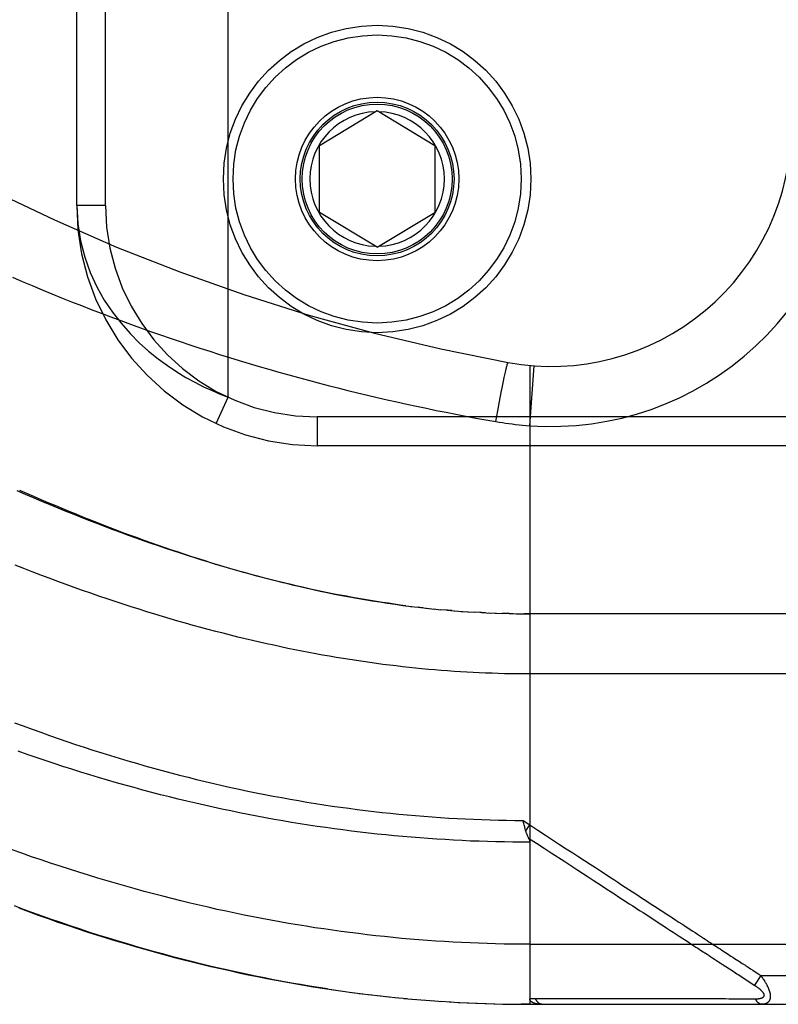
# Model space of a CAD drawing. Header units: inches. Extents: x 0 to 230, y 0 to 149.
# Tile 84 of 256: x 103.514 to 104.303, y 40.372 to 41.396. Entities that reach past the tile are written whole.
import ezdxf

# ---------------------------------------------------------------- set-up
doc = ezdxf.new("R2010")
doc.units = ezdxf.units.IN
doc.header["$LTSCALE"] = 12.648283
doc.header["$MEASUREMENT"] = 0
doc.linetypes.add('HIDDEN', pattern=[0.2, 0.1, -0.1])
doc.layers.add('RIGHTHAND_DOOR_ASSEMBLY', color=7, linetype='CONTINUOUS')

msp = doc.modelspace()

# ---------------------------------------------------------------- linework, layer by layer
at = {"layer": 'RIGHTHAND_DOOR_ASSEMBLY', "color": 8, "linetype": 'HIDDEN'}
for p, q in [((103.7309, 41.0033), (103.7309, 42.4425)), ((103.5734, 41.2029), (103.5734, 42.2429)), ((103.6034, 41.2029), (103.6034, 42.2429)), ((103.8259, 41.2654), (103.8859, 41.3015)), ((103.8859, 41.3015), (103.9459, 41.2654)), ((103.8259, 41.1954), (103.8259, 41.2654)), ((103.9459, 41.2654), (103.9459, 41.1954)), ((103.6034, 41.2029), (103.5734, 41.2029)), ((103.8859, 41.1594), (103.8259, 41.1954)), ((103.8859, 41.1594), (103.9459, 41.1954)), ((104.0194, 41.0294), (104.0198, 41.0312)), ((104.0198, 41.0312), (104.0201, 41.0328)), ((104.0201, 41.0328), (104.0204, 41.0338)), ((104.0204, 41.0338), (104.0206, 41.0347)), ((104.0206, 41.0347), (104.0208, 41.0355)), ((104.0446, 41.0364), (104.0446, 40.3717)), ((104.0446, 40.9737), (104.0491, 41.0361)), ((104.0163, 41.0148), (104.0174, 41.02)), ((104.0174, 41.02), (104.0182, 41.0239)), ((104.0182, 41.0239), (104.0188, 41.0268)), ((104.0188, 41.0268), (104.0194, 41.0294)), ((104.015, 41.0082), (104.0163, 41.0148)), ((103.7183, 40.9761), (103.7309, 41.0033)), ((104.0132, 40.999), (104.015, 41.0082)), ((104.0093, 40.978), (104.0114, 40.9892)), ((104.0114, 40.9892), (104.0132, 40.999)), ((104.9796, 40.9829), (103.8234, 40.9829)), ((103.8234, 40.9829), (103.8234, 40.9529)), ((104.9496, 40.9529), (103.8234, 40.9529)), ((103.9339, 40.7842), (103.9279, 40.7849)), ((103.9366, 40.7839), (103.9458, 40.7829)), ((103.9444, 40.7831), (103.9519, 40.7823)), ((103.9592, 40.7817), (103.9517, 40.7823)), ((103.9635, 40.7813), (103.9576, 40.7818)), ((103.9592, 40.7817), (103.9694, 40.7808)), ((103.9663, 40.7811), (103.9752, 40.7804)), ((103.9734, 40.7805), (103.9811, 40.78)), ((103.9804, 40.7801), (103.9874, 40.7796)), ((103.9945, 40.7792), (103.9869, 40.7796)), ((103.9985, 40.779), (103.9927, 40.7793)), ((103.9945, 40.7792), (104.0043, 40.7788)), ((104.0016, 40.7789), (104.0101, 40.7786)), ((104.0088, 40.7786), (104.016, 40.7784)), ((104.0232, 40.7782), (104.0158, 40.7784)), ((104.0274, 40.7781), (104.0216, 40.7782)), ((104.0232, 40.7782), (104.0331, 40.778)), ((104.0304, 40.778), (104.0389, 40.778)), ((104.0375, 40.778), (104.0446, 40.7779)), ((104.9184, 40.7779), (104.0389, 40.778)), ((104.0377, 40.563), (104.0446, 40.5584)), ((104.0388, 40.5586), (104.0385, 40.5599)), ((104.0391, 40.5574), (104.0388, 40.5586)), ((104.0394, 40.5562), (104.0391, 40.5574)), ((104.0405, 40.5521), (104.0446, 40.5584)), ((104.1053, 40.5044), (104.1106, 40.5009)), ((104.1626, 40.4671), (104.1769, 40.4577)), ((104.0446, 40.4342), (104.9484, 40.4342)), ((104.2194, 40.43), (104.2234, 40.4275)), ((104.2234, 40.4275), (104.2292, 40.4237)), ((104.2448, 40.4135), (104.2523, 40.4086)), ((104.2523, 40.4086), (104.2573, 40.4054)), ((104.2742, 40.4087), (104.2766, 40.4072)), ((104.2766, 40.4072), (104.2791, 40.4055)), ((104.2791, 40.4055), (104.2818, 40.4037)), ((104.2849, 40.4017), (104.2784, 40.3917)), ((104.2818, 40.4037), (104.2849, 40.4017)), ((104.2849, 40.4017), (104.9484, 40.4017)), ((103.8382, 40.3871), (103.8527, 40.385)), ((103.8477, 40.3857), (103.8619, 40.3837)), ((103.8572, 40.3844), (103.8711, 40.3826)), ((103.8667, 40.3831), (103.8804, 40.3814)), ((103.8761, 40.3819), (103.8896, 40.3804)), ((103.8856, 40.3808), (103.8988, 40.3794)), ((103.895, 40.3798), (103.9079, 40.3784)), ((103.9044, 40.3788), (103.9171, 40.3776)), ((103.9138, 40.3779), (103.9263, 40.3768)), ((103.9232, 40.377), (103.9354, 40.376)), ((103.9326, 40.3762), (103.9445, 40.3753)), ((103.942, 40.3755), (103.9537, 40.3747)), ((103.9513, 40.3748), (103.9628, 40.3741)), ((103.9607, 40.3742), (103.9719, 40.3736)), ((104.1127, 40.3773), (104.108, 40.3773)), ((104.1956, 40.3773), (104.1847, 40.3773)), ((104.2482, 40.3773), (104.244, 40.3773)), ((104.2519, 40.3772), (104.2482, 40.3773)), ((104.2585, 40.3772), (104.2519, 40.3772)), ((104.2631, 40.3772), (104.2585, 40.3772)), ((104.2727, 40.3772), (104.2631, 40.3772)), ((103.9701, 40.3737), (103.981, 40.3732)), ((103.9794, 40.3732), (103.9901, 40.3728)), ((103.9887, 40.3728), (103.9992, 40.3724)), ((103.9981, 40.3725), (104.0083, 40.3722)), ((104.0074, 40.3722), (104.0174, 40.372)), ((104.0167, 40.372), (104.0265, 40.3718)), ((104.0261, 40.3718), (104.0356, 40.3717)), ((104.0354, 40.3717), (104.0446, 40.3717)), ((104.0446, 40.3717), (104.0356, 40.3717)), ((104.0446, 40.3717), (104.9184, 40.3717))]:
    msp.add_line(p, q, dxfattribs=at)
for points in [[(103.5734, 41.2029), (103.5744, 41.1839), (103.5773, 41.1659), (103.5817, 41.149), (103.5875, 41.1331), (103.5943, 41.1182), (103.6021, 41.1045), (103.6106, 41.0919), (103.6196, 41.0803), (103.6289, 41.0697), (103.6385, 41.0601), (103.6482, 41.0514), (103.658, 41.0434), (103.6678, 41.0363), (103.6775, 41.0298), (103.687, 41.024), (103.6963, 41.0189), (103.7054, 41.0143), (103.7142, 41.0102), (103.7227, 41.0065), (103.7309, 41.0033)], [(103.5066, 41.1282), (103.5168, 41.1238), (103.5271, 41.1195), (103.5373, 41.1152), (103.5475, 41.111), (103.5577, 41.1068), (103.568, 41.1027), (103.5782, 41.0987), (103.5885, 41.0947), (103.5987, 41.0908), (103.609, 41.0869), (103.6193, 41.0831), (103.6295, 41.0793), (103.6398, 41.0756), (103.6501, 41.0719), (103.6604, 41.0683), (103.6706, 41.0648), (103.6809, 41.0613), (103.6912, 41.0579), (103.7015, 41.0545), (103.7117, 41.0512), (103.722, 41.0479), (103.7323, 41.0447), (103.7425, 41.0416), (103.7528, 41.0385), (103.7631, 41.0354), (103.7733, 41.0325), (103.7836, 41.0295), (103.7939, 41.0266), (103.8041, 41.0238), (103.8144, 41.021), (103.8246, 41.0183), (103.8349, 41.0156), (103.8451, 41.013), (103.8554, 41.0105), (103.8656, 41.008), (103.8758, 41.0055), (103.8861, 41.0031), (103.8963, 41.0007), (103.9065, 40.9984), (103.9167, 40.9962), (103.9269, 40.994), (103.9371, 40.9918), (103.9474, 40.9897), (103.9576, 40.9877), (103.9679, 40.9856), (103.9783, 40.9837), (103.9886, 40.9817), (103.999, 40.9798), (104.0093, 40.978)], [(104.0208, 41.0355), (104.021, 41.0363), (104.0211, 41.0366), (104.0212, 41.037), (104.0213, 41.0373), (104.0213, 41.0376), (104.0214, 41.0378), (104.0215, 41.0381), (104.0216, 41.0383), (104.0216, 41.0385), (104.0217, 41.0387), (104.0217, 41.0389), (104.0218, 41.039), (104.0218, 41.0392), (104.0219, 41.0393), (104.0219, 41.0394), (104.022, 41.0394), (104.022, 41.0395), (104.022, 41.0395), (104.0221, 41.0395)], [(104.0093, 40.978), (104.0128, 40.9774), (104.0163, 40.9769), (104.0196, 40.9764), (104.0229, 40.9759), (104.0263, 40.9755), (104.0298, 40.9751), (104.0335, 40.9747), (104.0372, 40.9743), (104.0409, 40.974), (104.0446, 40.9737)], [(103.9159, 40.7863), (103.9098, 40.7871), (103.9037, 40.788), (103.8976, 40.7889), (103.8915, 40.7898), (103.8853, 40.7907), (103.8791, 40.7917), (103.8728, 40.7928), (103.8666, 40.7939), (103.8603, 40.795), (103.8539, 40.7962), (103.8475, 40.7974), (103.8411, 40.7986), (103.8347, 40.7999), (103.8282, 40.8013), (103.8216, 40.8027), (103.8151, 40.8041), (103.8084, 40.8056), (103.8018, 40.8071), (103.7951, 40.8087), (103.7883, 40.8103), (103.7815, 40.812), (103.7747, 40.8137), (103.7678, 40.8155), (103.7609, 40.8173), (103.7539, 40.8192), (103.7468, 40.8211), (103.7398, 40.8231), (103.7326, 40.8251), (103.7254, 40.8272), (103.7182, 40.8294), (103.7109, 40.8316), (103.7036, 40.8338), (103.6962, 40.8362), (103.6887, 40.8385), (103.6812, 40.841), (103.6737, 40.8434), (103.6661, 40.846), (103.6584, 40.8486), (103.6507, 40.8513), (103.6429, 40.854), (103.6351, 40.8568), (103.6272, 40.8596), (103.6193, 40.8625), (103.6113, 40.8655), (103.6033, 40.8685), (103.5952, 40.8716), (103.587, 40.8748), (103.5789, 40.878), (103.5706, 40.8813), (103.5623, 40.8846), (103.554, 40.888), (103.5456, 40.8915), (103.5371, 40.895), (103.5286, 40.8986), (103.5201, 40.9023), (103.5115, 40.906)], [(103.5137, 40.9068), (103.5211, 40.9035), (103.5285, 40.9003), (103.5359, 40.8971), (103.5432, 40.8939), (103.5505, 40.8909), (103.5578, 40.8878), (103.5651, 40.8848), (103.5723, 40.8819), (103.5795, 40.8789), (103.5866, 40.8761), (103.5938, 40.8733), (103.6009, 40.8705), (103.608, 40.8678), (103.615, 40.8651), (103.622, 40.8624), (103.6291, 40.8598), (103.6361, 40.8573), (103.6431, 40.8547), (103.65, 40.8522), (103.657, 40.8498), (103.664, 40.8474), (103.6709, 40.845), (103.6778, 40.8427), (103.6848, 40.8404), (103.6917, 40.8381), (103.6986, 40.8359), (103.7056, 40.8337), (103.7125, 40.8315), (103.7195, 40.8294), (103.7265, 40.8273), (103.7335, 40.8253), (103.7405, 40.8232), (103.7475, 40.8212), (103.7546, 40.8193), (103.7616, 40.8174), (103.7687, 40.8155), (103.7758, 40.8136), (103.783, 40.8118), (103.7902, 40.8101), (103.7974, 40.8083), (103.8046, 40.8066), (103.8119, 40.8049), (103.8192, 40.8033), (103.8266, 40.8017), (103.834, 40.8001), (103.8416, 40.7986), (103.8493, 40.7971), (103.857, 40.7956), (103.8648, 40.7942), (103.8727, 40.7929), (103.8806, 40.7915), (103.8886, 40.7903), (103.8966, 40.789), (103.9046, 40.7879), (103.9127, 40.7868), (103.9219, 40.7856)], [(104.9484, 40.7154), (104.0381, 40.7155), (104.0316, 40.7155), (104.025, 40.7156), (104.0185, 40.7157), (104.0119, 40.7159), (104.0054, 40.7161), (103.9988, 40.7163), (103.9922, 40.7166), (103.9857, 40.7169), (103.9791, 40.7173), (103.9725, 40.7177), (103.9659, 40.7181), (103.9592, 40.7186), (103.9526, 40.7191), (103.9459, 40.7196), (103.9392, 40.7202), (103.9325, 40.7208), (103.9258, 40.7215), (103.9191, 40.7222), (103.9123, 40.7229), (103.9056, 40.7237), (103.8988, 40.7245), (103.8919, 40.7254), (103.8851, 40.7263), (103.8782, 40.7272), (103.8713, 40.7282), (103.8643, 40.7293), (103.8574, 40.7303), (103.8504, 40.7315), (103.8433, 40.7326), (103.8363, 40.7338), (103.8292, 40.7351), (103.822, 40.7364), (103.8149, 40.7377), (103.8077, 40.7391), (103.8004, 40.7406), (103.7931, 40.742), (103.7858, 40.7436), (103.7784, 40.7452), (103.771, 40.7468), (103.7636, 40.7485), (103.7561, 40.7502), (103.7486, 40.752), (103.741, 40.7538), (103.7334, 40.7557), (103.7257, 40.7577), (103.718, 40.7597), (103.7102, 40.7617), (103.7024, 40.7638), (103.6946, 40.766), (103.6867, 40.7682), (103.6787, 40.7705), (103.6707, 40.7728), (103.6627, 40.7752), (103.6546, 40.7777), (103.6464, 40.7802), (103.6383, 40.7827), (103.63, 40.7854), (103.6217, 40.788), (103.6134, 40.7908), (103.605, 40.7936), (103.5965, 40.7965), (103.588, 40.7994), (103.5795, 40.8024), (103.5709, 40.8054), (103.5623, 40.8086), (103.5536, 40.8117), (103.5448, 40.815), (103.5361, 40.8183), (103.5272, 40.8217), (103.5183, 40.8251), (103.5094, 40.8286)], [(103.9207, 40.7857), (103.9287, 40.7848), (103.9399, 40.7835)], [(103.5087, 40.6647), (103.5178, 40.6613), (103.5269, 40.658), (103.5359, 40.6547), (103.545, 40.6515), (103.5541, 40.6483), (103.5632, 40.6452), (103.5722, 40.6421), (103.5813, 40.6391), (103.5903, 40.6362), (103.5994, 40.6333), (103.6084, 40.6305), (103.6174, 40.6278), (103.6265, 40.6251), (103.6355, 40.6225), (103.6444, 40.6199), (103.6534, 40.6174), (103.6624, 40.6149), (103.6713, 40.6125), (103.6803, 40.6102), (103.6892, 40.6079), (103.6981, 40.6057), (103.707, 40.6035), (103.7159, 40.6014), (103.7248, 40.5994), (103.7337, 40.5974), (103.7425, 40.5955), (103.7514, 40.5936), (103.7602, 40.5918), (103.769, 40.59), (103.7778, 40.5883), (103.7866, 40.5867), (103.7954, 40.5851), (103.8042, 40.5836), (103.8129, 40.5821), (103.8217, 40.5807), (103.8304, 40.5793), (103.8391, 40.578), (103.8478, 40.5768), (103.8566, 40.5756), (103.8652, 40.5745), (103.8739, 40.5734), (103.8826, 40.5723), (103.8913, 40.5714), (103.8999, 40.5704), (103.9086, 40.5696), (103.9172, 40.5688), (103.9259, 40.568), (103.9345, 40.5673), (103.9431, 40.5667), (103.9517, 40.5661), (103.9604, 40.5655), (103.969, 40.565), (103.9776, 40.5646), (103.9862, 40.5642), (103.9948, 40.5639), (104.0034, 40.5636), (104.012, 40.5634), (104.0206, 40.5632), (104.0291, 40.5631), (104.0377, 40.563)], [(104.0446, 40.5404), (104.0359, 40.5404), (104.0271, 40.5405), (104.0183, 40.5406), (104.0095, 40.5408), (104.0007, 40.541), (103.9919, 40.5413), (103.9831, 40.5416), (103.9743, 40.542), (103.9655, 40.5425), (103.9567, 40.543), (103.9479, 40.5435), (103.939, 40.5441), (103.9302, 40.5448), (103.9214, 40.5455), (103.9125, 40.5462), (103.9037, 40.547), (103.8948, 40.5479), (103.8859, 40.5488), (103.877, 40.5498), (103.8682, 40.5508), (103.8593, 40.5519), (103.8503, 40.5531), (103.8414, 40.5542), (103.8325, 40.5555), (103.8236, 40.5568), (103.8146, 40.5581), (103.8057, 40.5596), (103.7967, 40.561), (103.7877, 40.5625), (103.7787, 40.5641), (103.7697, 40.5658), (103.7607, 40.5674), (103.7517, 40.5692), (103.7426, 40.571), (103.7336, 40.5729), (103.7245, 40.5748), (103.7154, 40.5768), (103.7063, 40.5788), (103.6972, 40.5809), (103.6881, 40.583), (103.6789, 40.5852), (103.6698, 40.5875), (103.6606, 40.5898), (103.6515, 40.5922), (103.6423, 40.5946), (103.6331, 40.5971), (103.6239, 40.5997), (103.6146, 40.6023), (103.6054, 40.605), (103.5962, 40.6077), (103.5869, 40.6105), (103.5777, 40.6134), (103.5684, 40.6163), (103.5591, 40.6192), (103.5498, 40.6223), (103.5405, 40.6253), (103.5312, 40.6285), (103.5219, 40.6317), (103.5126, 40.635)], [(104.0385, 40.5599), (104.0379, 40.5624), (104.0377, 40.563)], [(104.0405, 40.5521), (104.0403, 40.5527), (104.0402, 40.5532), (104.04, 40.5538), (104.0398, 40.5544), (104.0397, 40.555), (104.0395, 40.5556), (104.0394, 40.5562)], [(104.0435, 40.5445), (104.0432, 40.5452), (104.0429, 40.5457), (104.0427, 40.5462), (104.0425, 40.5467), (104.0423, 40.5472), (104.0421, 40.5477), (104.0419, 40.5482), (104.0417, 40.5488), (104.0415, 40.5493), (104.0413, 40.5498), (104.0411, 40.5504), (104.0409, 40.551), (104.0407, 40.5515), (104.0405, 40.5521)], [(104.0446, 40.5584), (104.0529, 40.553), (104.0609, 40.5478), (104.0685, 40.5429), (104.0757, 40.5381), (104.0827, 40.5336), (104.0894, 40.5293), (104.0957, 40.5251)], [(104.0434, 40.5447), (104.0516, 40.5394), (104.0595, 40.5343), (104.067, 40.5294), (104.081, 40.5202)], [(104.0435, 40.5445), (104.0436, 40.5443), (104.0437, 40.544), (104.0438, 40.5438), (104.0439, 40.5436), (104.044, 40.5434), (104.0441, 40.5431), (104.0442, 40.5429), (104.0443, 40.5427), (104.0443, 40.5425), (104.0444, 40.5423), (104.0444, 40.5421), (104.0445, 40.5418), (104.0445, 40.5416), (104.0446, 40.5414), (104.0446, 40.5412), (104.0446, 40.541), (104.0446, 40.5408), (104.0446, 40.5406), (104.0446, 40.5404)], [(104.0446, 40.4342), (104.0358, 40.4342), (104.0269, 40.4343), (104.0181, 40.4344), (104.0092, 40.4346), (104.0004, 40.4349), (103.9915, 40.4352), (103.9826, 40.4355), (103.9738, 40.4359), (103.9649, 40.4364), (103.956, 40.4369), (103.9471, 40.4375), (103.9382, 40.4381), (103.9293, 40.4388), (103.9203, 40.4395), (103.9114, 40.4403), (103.9025, 40.4412), (103.8935, 40.4421), (103.8845, 40.4431), (103.8755, 40.4441), (103.8665, 40.4452), (103.8575, 40.4463), (103.8484, 40.4475), (103.8394, 40.4487), (103.8303, 40.4501), (103.8212, 40.4514), (103.812, 40.4529), (103.8029, 40.4543), (103.7937, 40.4559), (103.7846, 40.4575), (103.7753, 40.4592), (103.7661, 40.4609), (103.7568, 40.4627), (103.7476, 40.4646), (103.7383, 40.4665), (103.7289, 40.4685), (103.7196, 40.4705), (103.7102, 40.4726), (103.7008, 40.4748), (103.6913, 40.477), (103.6818, 40.4793), (103.6723, 40.4817), (103.6628, 40.4841), (103.6533, 40.4866), (103.6437, 40.4892), (103.6341, 40.4918), (103.6244, 40.4945), (103.6147, 40.4973), (103.605, 40.5001), (103.5953, 40.503), (103.5855, 40.506), (103.5757, 40.5091), (103.5659, 40.5122), (103.5561, 40.5154), (103.5462, 40.5186), (103.5363, 40.5219), (103.5263, 40.5253), (103.5164, 40.5288), (103.5064, 40.5323)], [(104.081, 40.5202), (104.0938, 40.5119), (104.1053, 40.5044)], [(104.0957, 40.5251), (104.1075, 40.5174), (104.1129, 40.5139), (104.1181, 40.5105), (104.123, 40.5073), (104.1277, 40.5043), (104.1321, 40.5014), (104.1362, 40.4987), (104.1402, 40.4961), (104.144, 40.4936), (104.1477, 40.4912), (104.1514, 40.4888), (104.1549, 40.4865), (104.1584, 40.4842), (104.162, 40.4819), (104.1655, 40.4796), (104.169, 40.4773), (104.1726, 40.475), (104.1761, 40.4727), (104.1796, 40.4704), (104.1831, 40.4681), (104.1866, 40.4659), (104.19, 40.4637), (104.1933, 40.4615), (104.1965, 40.4594), (104.1997, 40.4573), (104.2028, 40.4553), (104.2059, 40.4533)], [(104.1106, 40.5009), (104.1204, 40.4946), (104.1249, 40.4916), (104.1292, 40.4888), (104.1332, 40.4862), (104.1371, 40.4836), (104.1409, 40.4812), (104.1446, 40.4788), (104.1482, 40.4764), (104.1518, 40.4741), (104.1554, 40.4718), (104.159, 40.4694), (104.1626, 40.4671)], [(103.8341, 40.3877), (103.8248, 40.3891), (103.8155, 40.3906), (103.8062, 40.3922), (103.7969, 40.3938), (103.7875, 40.3955), (103.7781, 40.3973), (103.7687, 40.3991), (103.7593, 40.401), (103.7499, 40.403), (103.7404, 40.405), (103.7309, 40.4071), (103.7214, 40.4093), (103.7119, 40.4115), (103.7023, 40.4138), (103.6928, 40.4162), (103.6832, 40.4186), (103.6735, 40.4211), (103.6639, 40.4237), (103.6542, 40.4264), (103.6446, 40.4291), (103.6348, 40.4319), (103.6251, 40.4348), (103.6153, 40.4377), (103.6055, 40.4407), (103.5957, 40.4438), (103.586, 40.4469), (103.5762, 40.4501), (103.5665, 40.4534), (103.5568, 40.4567), (103.5471, 40.46), (103.5374, 40.4635), (103.5278, 40.4669), (103.5182, 40.4705), (103.5086, 40.474)], [(103.513, 40.4719), (103.5232, 40.4681), (103.5334, 40.4644), (103.5436, 40.4608), (103.5537, 40.4573), (103.5638, 40.4539), (103.574, 40.4505), (103.584, 40.4472), (103.5941, 40.444), (103.6041, 40.4409), (103.6142, 40.4378), (103.6242, 40.4348), (103.6341, 40.4319), (103.6441, 40.429), (103.654, 40.4263), (103.6639, 40.4236), (103.6738, 40.4209), (103.6836, 40.4184), (103.6934, 40.4159), (103.7032, 40.4135), (103.713, 40.4111), (103.7228, 40.4089), (103.7325, 40.4067), (103.7422, 40.4045), (103.7519, 40.4025), (103.7616, 40.4005), (103.7712, 40.3986), (103.7808, 40.3967), (103.7905, 40.395), (103.8, 40.3932), (103.8096, 40.3916), (103.8192, 40.39), (103.8287, 40.3885), (103.8434, 40.3863)], [(104.1769, 40.4577), (104.1804, 40.4554), (104.1838, 40.4532), (104.1872, 40.451), (104.1905, 40.4488), (104.1938, 40.4467), (104.1969, 40.4447), (104.2, 40.4427), (104.2029, 40.4408), (104.2057, 40.439), (104.2083, 40.4373), (104.2108, 40.4357), (104.2131, 40.4342), (104.2153, 40.4327), (104.2174, 40.4313), (104.2194, 40.43)], [(104.2059, 40.4533), (104.2115, 40.4496), (104.2142, 40.4479), (104.2166, 40.4463), (104.219, 40.4448), (104.2212, 40.4433), (104.2233, 40.4419), (104.2253, 40.4406), (104.2273, 40.4393), (104.2292, 40.4381), (104.2311, 40.4368), (104.233, 40.4356), (104.2349, 40.4343)], [(104.2349, 40.4343), (104.2388, 40.4318), (104.2407, 40.4306), (104.2426, 40.4293), (104.2445, 40.4281), (104.2464, 40.4268), (104.2483, 40.4256), (104.2502, 40.4244)], [(104.2292, 40.4237), (104.2312, 40.4224), (104.2331, 40.4211), (104.2351, 40.4198), (104.237, 40.4186), (104.239, 40.4173), (104.2409, 40.416), (104.2428, 40.4148), (104.2448, 40.4135)], [(104.2502, 40.4244), (104.254, 40.4219), (104.2559, 40.4207), (104.2577, 40.4195), (104.2595, 40.4183)], [(104.2595, 40.4183), (104.2627, 40.4162), (104.2643, 40.4152), (104.2657, 40.4143)], [(104.2573, 40.4054), (104.2587, 40.4044), (104.2601, 40.4035), (104.2614, 40.4027)], [(104.2657, 40.4143), (104.2683, 40.4126), (104.2695, 40.4118), (104.2707, 40.411)], [(104.2707, 40.411), (104.273, 40.4095), (104.2742, 40.4087)], [(104.2614, 40.4027), (104.2788, 40.3913), (104.2793, 40.391), (104.2798, 40.3907), (104.2802, 40.3904), (104.2806, 40.3901), (104.281, 40.3898), (104.2814, 40.3896), (104.2818, 40.3893), (104.2821, 40.389), (104.2824, 40.3888), (104.2828, 40.3885), (104.2831, 40.3883), (104.2834, 40.388), (104.2836, 40.3878), (104.2839, 40.3875), (104.2842, 40.3873), (104.2844, 40.3871), (104.2846, 40.3869), (104.2849, 40.3867), (104.2851, 40.3865), (104.2853, 40.3862), (104.2855, 40.386), (104.2857, 40.3858), (104.2859, 40.3856), (104.286, 40.3855), (104.2862, 40.3853), (104.2864, 40.3851), (104.2865, 40.3849), (104.2867, 40.3847), (104.2868, 40.3845), (104.2869, 40.3844), (104.2871, 40.3842), (104.2872, 40.384), (104.2873, 40.3839), (104.2874, 40.3837), (104.2875, 40.3835), (104.2876, 40.3834), (104.2877, 40.3832), (104.2878, 40.3831), (104.2879, 40.3829), (104.2879, 40.3828), (104.288, 40.3826), (104.288, 40.3825), (104.2881, 40.3823), (104.2882, 40.3822), (104.2882, 40.382), (104.2882, 40.3819), (104.2883, 40.3818), (104.2883, 40.3816), (104.2883, 40.3815), (104.2883, 40.3814), (104.2883, 40.3812), (104.2883, 40.3811), (104.2883, 40.381), (104.2883, 40.3808), (104.2883, 40.3807), (104.2883, 40.3806), (104.2883, 40.3805), (104.2883, 40.3804), (104.2882, 40.3802), (104.2882, 40.3801), (104.2882, 40.38), (104.2881, 40.3799), (104.288, 40.3798), (104.288, 40.3797), (104.2879, 40.3796), (104.2879, 40.3795), (104.2878, 40.3794), (104.2877, 40.3793), (104.2876, 40.3792), (104.2875, 40.3791), (104.2874, 40.379), (104.2873, 40.3789), (104.2872, 40.3788), (104.2871, 40.3787), (104.287, 40.3786), (104.2868, 40.3786), (104.2867, 40.3785), (104.2866, 40.3784), (104.2864, 40.3783), (104.2862, 40.3782), (104.2861, 40.3782), (104.2859, 40.3781), (104.2857, 40.378), (104.2855, 40.3779), (104.2853, 40.3779), (104.2851, 40.3778), (104.2849, 40.3777), (104.2847, 40.3777), (104.2844, 40.3776), (104.2842, 40.3776), (104.2839, 40.3775), (104.2836, 40.3775), (104.2833, 40.3774), (104.283, 40.3774), (104.2827, 40.3773), (104.2824, 40.3773), (104.282, 40.3772), (104.2817, 40.3772), (104.2813, 40.3772), (104.2809, 40.3772), (104.2804, 40.3772), (104.28, 40.3772), (104.2795, 40.3772)], [(104.2849, 40.4017), (104.2854, 40.401), (104.2859, 40.4004), (104.2863, 40.3998), (104.2868, 40.3992), (104.2872, 40.3986), (104.2876, 40.398), (104.288, 40.3974), (104.2883, 40.3969), (104.2887, 40.3964), (104.289, 40.3958), (104.2893, 40.3953), (104.2896, 40.3948), (104.2899, 40.3943), (104.2902, 40.3938), (104.2905, 40.3934), (104.2907, 40.3929), (104.291, 40.3925), (104.2912, 40.392), (104.2914, 40.3916), (104.2916, 40.3911), (104.2918, 40.3907), (104.292, 40.3903), (104.2922, 40.3899), (104.2924, 40.3895), (104.2926, 40.3891), (104.2928, 40.3887), (104.2929, 40.3883), (104.2931, 40.388), (104.2932, 40.3876), (104.2934, 40.3872), (104.2935, 40.3869), (104.2936, 40.3865), (104.2937, 40.3862), (104.2938, 40.3858), (104.294, 40.3855), (104.2941, 40.3851), (104.2941, 40.3848), (104.2942, 40.3845), (104.2943, 40.3842), (104.2944, 40.3839), (104.2945, 40.3835), (104.2945, 40.3832), (104.2946, 40.3829), (104.2946, 40.3826), (104.2947, 40.3823), (104.2947, 40.382), (104.2948, 40.3817), (104.2948, 40.3815), (104.2948, 40.3812), (104.2949, 40.3809), (104.2949, 40.3806), (104.2949, 40.3803), (104.2949, 40.3801), (104.2949, 40.3798), (104.2949, 40.3796), (104.2949, 40.3793), (104.2949, 40.379), (104.2948, 40.3788), (104.2948, 40.3785), (104.2948, 40.3783), (104.2947, 40.3781), (104.2947, 40.3778), (104.2946, 40.3776), (104.2946, 40.3774), (104.2945, 40.3772), (104.2945, 40.3769), (104.2944, 40.3767), (104.2943, 40.3765), (104.2942, 40.3763), (104.2942, 40.3761), (104.2941, 40.3759), (104.294, 40.3757), (104.2939, 40.3755), (104.2938, 40.3753), (104.2936, 40.3751), (104.2935, 40.3749), (104.2934, 40.3747), (104.2933, 40.3746), (104.2931, 40.3744), (104.293, 40.3742), (104.2928, 40.374), (104.2926, 40.3739), (104.2925, 40.3737), (104.2923, 40.3736), (104.2921, 40.3734), (104.2919, 40.3733), (104.2917, 40.3731), (104.2915, 40.373), (104.2912, 40.3728), (104.291, 40.3727), (104.2907, 40.3726), (104.2905, 40.3725), (104.2902, 40.3724), (104.2899, 40.3723), (104.2896, 40.3722), (104.2893, 40.3721), (104.289, 40.372), (104.2886, 40.3719), (104.2882, 40.3719), (104.2878, 40.3718), (104.2874, 40.3718), (104.287, 40.3717), (104.2866, 40.3717), (104.2861, 40.3717)], [(104.0508, 40.3773), (104.0497, 40.3773), (104.0487, 40.3774), (104.0477, 40.3774), (104.0467, 40.3774), (104.0457, 40.3775), (104.0446, 40.3775)], [(104.0574, 40.3717), (104.0568, 40.3717), (104.0562, 40.3717), (104.0557, 40.3717), (104.0551, 40.3718), (104.0546, 40.3718), (104.0541, 40.3718), (104.0536, 40.3719), (104.0532, 40.3719), (104.0527, 40.372), (104.0523, 40.3721), (104.0519, 40.3722), (104.0515, 40.3722), (104.0511, 40.3723), (104.0508, 40.3724), (104.0504, 40.3725), (104.0501, 40.3726), (104.0498, 40.3727), (104.0495, 40.3728), (104.0492, 40.3729), (104.0489, 40.373), (104.0486, 40.3731), (104.0484, 40.3732), (104.0481, 40.3733), (104.0479, 40.3734), (104.0477, 40.3735), (104.0475, 40.3736), (104.0473, 40.3737), (104.0471, 40.3738), (104.0469, 40.3739), (104.0467, 40.374), (104.0466, 40.3742), (104.0464, 40.3743), (104.0463, 40.3744), (104.0461, 40.3745), (104.046, 40.3746), (104.0459, 40.3748), (104.0457, 40.3749), (104.0456, 40.375), (104.0455, 40.3751), (104.0454, 40.3753), (104.0453, 40.3754), (104.0452, 40.3755), (104.0452, 40.3756), (104.0451, 40.3758), (104.045, 40.3759), (104.045, 40.376), (104.0449, 40.3762), (104.0448, 40.3763), (104.0448, 40.3765), (104.0448, 40.3766), (104.0447, 40.3767), (104.0447, 40.3769), (104.0447, 40.377), (104.0447, 40.3772), (104.0447, 40.3774), (104.0446, 40.3775)], [(104.108, 40.3773), (104.0983, 40.3773), (104.0932, 40.3773), (104.0879, 40.3773), (104.0824, 40.3773), (104.0766, 40.3773), (104.0706, 40.3773), (104.0642, 40.3773), (104.0576, 40.3773), (104.0508, 40.3773)], [(104.0574, 40.3717), (104.0572, 40.3717), (104.057, 40.3717), (104.0567, 40.3717), (104.0565, 40.3718), (104.0563, 40.3718), (104.0561, 40.3719), (104.0559, 40.3719), (104.0556, 40.372), (104.0554, 40.3721), (104.0552, 40.3722), (104.055, 40.3723), (104.0548, 40.3724), (104.0546, 40.3726), (104.0543, 40.3727), (104.0541, 40.3729), (104.0539, 40.373), (104.0537, 40.3732), (104.0535, 40.3734), (104.0533, 40.3735), (104.0531, 40.3737), (104.0529, 40.3739), (104.0527, 40.3742), (104.0526, 40.3744), (104.0524, 40.3746), (104.0522, 40.3748), (104.052, 40.3751), (104.0519, 40.3753), (104.0517, 40.3756), (104.0515, 40.3759), (104.0514, 40.3762), (104.0512, 40.3764), (104.0511, 40.3767), (104.0509, 40.377), (104.0508, 40.3773)], [(104.1604, 40.3773), (104.1565, 40.3773), (104.1527, 40.3773), (104.1488, 40.3773), (104.145, 40.3773), (104.1413, 40.3773), (104.1375, 40.3773), (104.1336, 40.3773), (104.1297, 40.3773), (104.1257, 40.3773), (104.1215, 40.3773), (104.1127, 40.3773)], [(104.1847, 40.3773), (104.1817, 40.3773), (104.1785, 40.3773), (104.1752, 40.3773), (104.1717, 40.3773), (104.1604, 40.3773)], [(104.2085, 40.3773), (104.2059, 40.3773), (104.2033, 40.3773), (104.2007, 40.3773), (104.1982, 40.3773), (104.1956, 40.3773)], [(104.2188, 40.3773), (104.2162, 40.3773), (104.2136, 40.3773), (104.2085, 40.3773)], [(104.2265, 40.3773), (104.2239, 40.3773), (104.2188, 40.3773)], [(104.244, 40.3773), (104.2418, 40.3773), (104.2265, 40.3773)], [(104.2795, 40.3772), (104.2786, 40.3772), (104.2776, 40.3772), (104.2767, 40.3772), (104.2757, 40.3772), (104.2748, 40.3772), (104.2727, 40.3772)], [(104.2861, 40.3717), (104.2859, 40.3717), (104.2857, 40.3717), (104.2854, 40.3717), (104.2852, 40.3718), (104.285, 40.3718), (104.2848, 40.3719), (104.2846, 40.3719), (104.2844, 40.372), (104.2841, 40.3721), (104.2839, 40.3722), (104.2837, 40.3723), (104.2835, 40.3724), (104.2833, 40.3725), (104.2831, 40.3727), (104.2829, 40.3728), (104.2827, 40.373), (104.2825, 40.3731), (104.2823, 40.3733), (104.2821, 40.3735), (104.2819, 40.3737), (104.2817, 40.3739), (104.2815, 40.3741), (104.2813, 40.3743), (104.2811, 40.3745), (104.281, 40.3747), (104.2808, 40.375), (104.2806, 40.3752), (104.2804, 40.3755), (104.2803, 40.3757), (104.2801, 40.376), (104.28, 40.3763), (104.2798, 40.3766), (104.2797, 40.3769), (104.2795, 40.3772)]]:
    msp.add_lwpolyline(points, dxfattribs=at)
for radius in [0.1599, 0.1499, 0.085, 0.08, 0.078]:
    msp.add_circle((103.8859, 41.2304), radius, dxfattribs=at)
for centre, radius, start, end in [((104.3809, 43.0071), 2, 227.2041, 259.6658), ((103.8859, 41.2304), 0.07, 91.4692, 268.5308), ((103.8859, 41.2304), 0.07, 271.4692, 88.5308), ((104.0669, 41.2854), 0.25, 259.6658, 360), ((104.0669, 41.2854), 0.3125, 265.9125, 360), ((103.8234, 41.2029), 0.25, 180, 270), ((103.8234, 41.2029), 0.22, 180, 270)]:
    msp.add_arc(centre, radius, start, end, dxfattribs=at)

doc.saveas('drawing.dxf')
